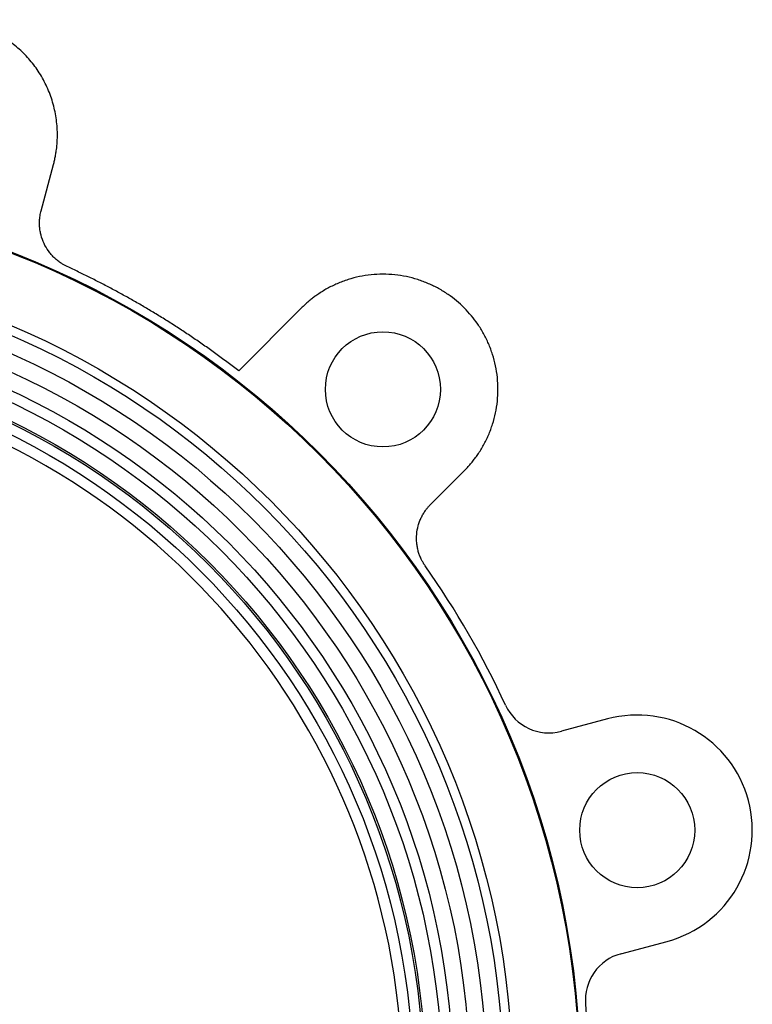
# Model space of a CAD drawing. Header units: millimetres. Extents: x 220 to 2250, y -9 to 1835.
# Tile 29 of 30: x 2097 to 2250, y 748 to 953. Entities that reach past the tile are written whole.
import ezdxf

# ---------------------------------------------------------------- set-up
doc = ezdxf.new("R2010")
doc.units = ezdxf.units.MM

msp = doc.modelspace()

# ---------------------------------------------------------------- linework, layer by layer
at = {"color": 7, "linetype": 'Continuous', "lineweight": 25}
for p, q in [((2101.83, 913.17), (2104.4, 922.77)), ((2156.15, 892.89), (2143.04, 879.79)), ((2183.06, 851.92), (2190.09, 858.95)), ((2219.96, 807.21), (2210.36, 804.63)), ((2222.78, 758.27), (2232.39, 760.84))]:
    msp.add_line(p, q, dxfattribs=at)
for centre, radius in [((2028.16, 730.97), 186.19), ((2028.16, 730.97), 186), ((2028.16, 730.97), 172), ((2028.16, 730.97), 170.1), ((2028.16, 730.97), 166.6), ((2028.16, 730.97), 163.1), ((2028.16, 730.97), 159.6), ((2028.16, 730.97), 157.35), ((2173.12, 875.92), 12), ((2028.16, 730.97), 153.85), ((2028.16, 730.97), 153.45), ((2028.16, 730.97), 151.3), ((2226.17, 784.02), 12)]:
    msp.add_circle(centre, radius, dxfattribs=at)
for centre, radius, start, end in [((2028.16, 730.97), 149.05, 281.3246, 78.6754), ((2028.16, 730.97), 188, 24.8877, 35.1123), ((2207.77, 814.29), 10, 204.8877, 285), ((2226.17, 784.02), 24, 285, 105), ((2225.37, 748.61), 10, 105, 185.1123), ((2028.16, 730.97), 188, 354.8877, 5.1123)]:
    msp.add_arc(centre, radius, start, end, dxfattribs=at)
for points, knots in [([(2104.4, 922.77), (2104.44, 922.92), (2104.51, 923.21), (2104.62, 923.65), (2104.72, 924.1), (2104.8, 924.55), (2104.88, 924.99), (2104.96, 925.44), (2105.07, 926.29), (2105.19, 927.53), (2105.23, 929.18), (2105.16, 930.84), (2104.91, 933.07), (2104.3, 935.82), (2103.12, 938.98), (2101.52, 941.92), (2099.57, 944.56), (2097.32, 946.87), (2094.78, 948.87), (2091.96, 950.53), (2088.87, 951.81), (2085.6, 952.66), (2082.8, 952.98), (2080.56, 952.99), (2078.9, 952.89), (2077.26, 952.67), (2075.92, 952.4), (2074.88, 952.13), (2074.11, 951.91), (2073.36, 951.66), (2072.86, 951.48), (2072.61, 951.38)], [0, 0, 0, 0, 0.008643, 0.017279, 0.02591, 0.034541, 0.043173, 0.051811, 0.060456, 0.091547, 0.122648, 0.154349, 0.186059, 0.25006, 0.31406, 0.377433, 0.439588, 0.500001, 0.560414, 0.622568, 0.685942, 0.749942, 0.813942, 0.845643, 0.877354, 0.908445, 0.939546, 0.954666, 0.96977, 0.984876, 1, 1, 1, 1]), ([(2107.28, 901.51), (2107.18, 901.56), (2106.98, 901.65), (2106.69, 901.8), (2106.4, 901.97), (2106.12, 902.14), (2105.69, 902.42), (2105.14, 902.83), (2104.49, 903.42), (2103.88, 904.06), (2103.14, 905.01), (2102.38, 906.32), (2101.86, 907.75), (2101.61, 908.92), (2101.5, 909.8), (2101.47, 910.68), (2101.51, 911.44), (2101.6, 912.09), (2101.69, 912.63), (2101.78, 912.99), (2101.83, 913.17)], [0, 0, 0, 0, 0.023685, 0.047335, 0.070975, 0.09463, 0.118328, 0.180251, 0.242212, 0.306147, 0.37012, 0.500005, 0.62989, 0.693825, 0.757798, 0.819721, 0.881682, 0.921133, 0.960532, 1, 1, 1, 1]), ([(2143.04, 879.79), (2142.67, 880.07), (2141.93, 880.64), (2140.81, 881.48), (2139.69, 882.31), (2138.56, 883.14), (2137.43, 883.95), (2136.29, 884.76), (2135.14, 885.56), (2133.99, 886.35), (2132.83, 887.13), (2131.67, 887.91), (2130.5, 888.67), (2129.32, 889.43), (2128.14, 890.18), (2126.96, 890.92), (2125.42, 891.86), (2123.52, 893), (2121.25, 894.31), (2118.96, 895.59), (2116.66, 896.84), (2114.34, 898.06), (2112, 899.24), (2109.65, 900.39), (2108.07, 901.14), (2107.28, 901.51)], [0, 0, 0, 0, 0.033361, 0.066709, 0.100048, 0.133378, 0.166703, 0.200022, 0.233339, 0.266656, 0.299973, 0.333293, 0.366618, 0.399949, 0.433289, 0.466639, 0.500001, 0.562542, 0.625047, 0.687528, 0.749997, 0.812467, 0.874949, 0.937456, 1, 1, 1, 1]), ([(2190.09, 858.95), (2190.2, 859.07), (2190.43, 859.3), (2190.76, 859.66), (2191.09, 860.02), (2191.41, 860.39), (2191.72, 860.76), (2192.03, 861.14), (2192.32, 861.53), (2192.61, 861.92), (2193.24, 862.82), (2194.15, 864.28), (2195.19, 866.41), (2196.03, 868.65), (2196.65, 871.01), (2197.03, 873.45), (2197.16, 875.92), (2197.03, 878.4), (2196.65, 880.83), (2196.03, 883.2), (2195.19, 885.44), (2194.15, 887.56), (2192.56, 890.13), (2190.18, 892.99), (2187.32, 895.37), (2184.75, 896.96), (2182.63, 898), (2180.39, 898.84), (2178.03, 899.46), (2175.59, 899.84), (2173.12, 899.97), (2170.64, 899.84), (2168.21, 899.46), (2165.84, 898.84), (2163.6, 898), (2161.48, 896.96), (2159.91, 895.98), (2158.8, 895.19), (2158.1, 894.66), (2157.43, 894.09), (2156.77, 893.51), (2156.35, 893.1), (2156.15, 892.89)], [0, 0, 0, 0, 0.006487, 0.012964, 0.019435, 0.025902, 0.032367, 0.038835, 0.045306, 0.051785, 0.058273, 0.089144, 0.120023, 0.152182, 0.184348, 0.217191, 0.250041, 0.282884, 0.315734, 0.347893, 0.380058, 0.41093, 0.441809, 0.500001, 0.558193, 0.589065, 0.619944, 0.652103, 0.684268, 0.717111, 0.749961, 0.782804, 0.815655, 0.847813, 0.879979, 0.910851, 0.94173, 0.953398, 0.965044, 0.976682, 0.988329, 1, 1, 1, 1]), ([(2181.95, 839.1), (2181.88, 839.19), (2181.76, 839.37), (2181.58, 839.65), (2181.42, 839.94), (2181.26, 840.23), (2181.03, 840.68), (2180.76, 841.32), (2180.49, 842.15), (2180.29, 843.01), (2180.12, 844.2), (2180.11, 845.72), (2180.38, 847.21), (2180.75, 848.36), (2181.09, 849.17), (2181.51, 849.94), (2181.92, 850.58), (2182.32, 851.11), (2182.67, 851.53), (2182.93, 851.79), (2183.06, 851.92)], [0, 0, 0, 0, 0.0236855, 0.0473351, 0.0709747, 0.0946303, 0.1183278, 0.1802512, 0.2422116, 0.3061474, 0.3701198, 0.5000047, 0.6298897, 0.6938255, 0.7577978, 0.8197213, 0.8816817, 0.9211328, 0.9605322, 1, 1, 1, 1])]:
    msp.add_open_spline(points, degree=3, knots=knots, dxfattribs=at)

doc.saveas('drawing.dxf')
